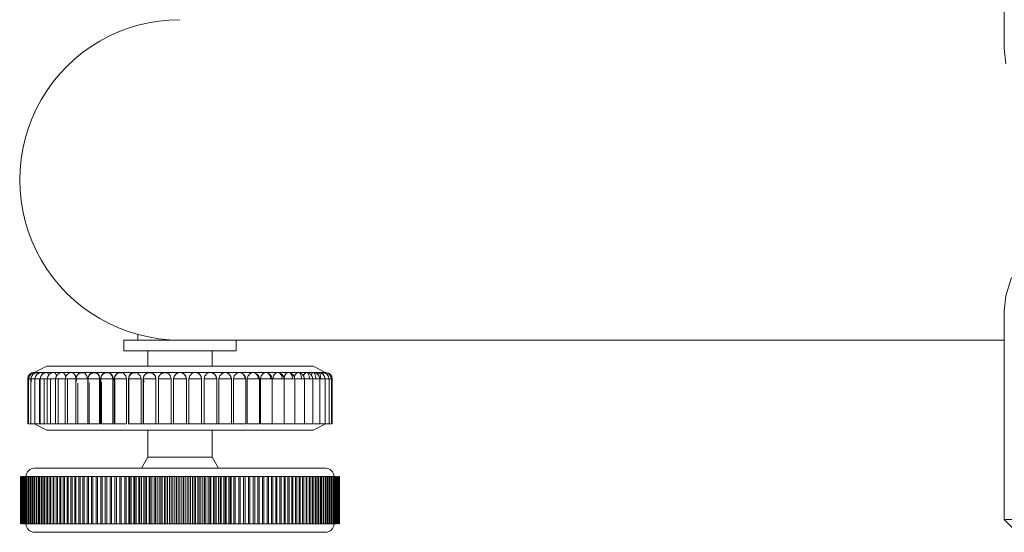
# Model space of a CAD drawing. Header units: millimetres. Extents: x 3925 to 5043, y -86 to 778.
# Tile 82 of 158: x 4605 to 4643, y 213 to 233. Entities that reach past the tile are written whole.
import ezdxf

# ---------------------------------------------------------------- set-up
doc = ezdxf.new("R2010")
doc.units = ezdxf.units.MM
doc.header["$LTSCALE"] = 46.255
doc.layers.add('140-154101-0DXF_CONTINUOUS_LINE', color=7, linetype='CONTINUOUS')

msp = doc.modelspace()

# ---------------------------------------------------------------- linework, layer by layer
at = {"layer": '140-154101-0DXF_CONTINUOUS_LINE', "color": 7, "linetype": 'Continuous', "lineweight": 0}
for p, q in [((4643.2174, 232.3004), (4643.2174, 310.811)), ((4643.2174, 232.3004), (4643.2876, 231.707)), ((4643.2174, 213.9307), (4643.2174, 222.061)), ((4609.436, 221.1524), (4609.436, 220.9307)), ((4608.9017, 220.5057), (4608.9017, 220.9307)), ((4608.9025, 220.9307), (4611.086, 220.9307)), ((4611.0868, 220.9307), (4643.2174, 220.9307)), ((4613.2702, 220.5057), (4613.2702, 220.9307)), ((4608.9025, 220.5057), (4613.2693, 220.5057)), ((4609.836, 220.5057), (4609.836, 219.9158)), ((4612.336, 219.9158), (4612.336, 220.5057)), ((4605.2273, 219.5969), (4605.1954, 219.5597)), ((4605.2079, 219.5283), (4605.2834, 219.6178)), ((4605.3068, 219.6481), (4605.2273, 219.5969)), ((4605.3198, 219.6404), (4605.2376, 219.5758)), ((4605.2781, 219.6349), (4605.2392, 219.6084)), ((4605.2834, 219.6178), (4605.336, 219.6473)), ((4605.2922, 219.5087), (4605.3436, 219.5889)), ((4605.3403, 219.6585), (4605.3103, 219.6487)), ((4605.3583, 219.6554), (4605.3198, 219.6404)), ((4605.4194, 219.6434), (4605.3307, 219.5758)), ((4605.336, 219.6473), (4605.3954, 219.6634)), ((4605.3712, 219.6642), (4605.3403, 219.6585)), ((4605.3414, 219.6487), (4605.4211, 219.6487)), ((4605.3436, 219.5889), (4605.4237, 219.645)), ((4605.3987, 219.6658), (4605.3616, 219.663)), ((4605.3954, 219.6634), (4605.4553, 219.6563)), ((4605.3986, 219.6615), (4605.3985, 219.668)), ((4605.4019, 219.6658), (4605.3985, 219.6659)), ((4605.4064, 219.6646), (4605.44, 219.6655)), ((4605.4297, 219.6658), (4605.4072, 219.6646)), ((4605.43, 219.6684), (4605.4124, 219.6658)), ((4605.4237, 219.645), (4605.5227, 219.6658)), ((4605.4257, 219.6598), (4605.43, 219.6684)), ((4605.4304, 219.6654), (4605.4297, 219.6658)), ((4605.4396, 219.6435), (4605.43, 219.6658)), ((4605.4539, 219.6658), (4605.43, 219.6658)), ((4605.4346, 219.6487), (4605.5863, 219.6487)), ((4605.8985, 219.9158), (4605.4542, 219.6936)), ((4605.5228, 219.6658), (4605.5003, 219.6646)), ((4605.5226, 219.6658), (4605.5231, 219.6681)), ((4605.5235, 219.6654), (4605.5228, 219.6658)), ((4605.6768, 219.6658), (4605.5244, 219.6657)), ((4605.6769, 219.6658), (4605.6544, 219.6646)), ((4605.6776, 219.6654), (4605.6769, 219.6658)), ((4605.6807, 219.6655), (4605.8126, 219.6658)), ((4605.8126, 219.6658), (4605.8902, 219.6658)), ((4605.8902, 219.6658), (4605.8677, 219.6646)), ((4605.891, 219.6654), (4605.8902, 219.6658)), ((4616.2735, 219.9158), (4605.8985, 219.9158)), ((4605.8999, 219.6658), (4605.9158, 219.6579)), ((4605.8999, 219.6658), (4606.1604, 219.6658)), ((4606.1605, 219.6658), (4606.138, 219.6646)), ((4606.1612, 219.6654), (4606.1605, 219.6658)), ((4606.1713, 219.6648), (4606.2627, 219.6658)), ((4606.2627, 219.6658), (4606.4847, 219.6658)), ((4606.4847, 219.6658), (4606.4622, 219.6646)), ((4606.4855, 219.6654), (4606.4847, 219.6658)), ((4606.5002, 219.6643), (4606.6092, 219.6658)), ((4606.6092, 219.6658), (4607.2405, 219.6658)), ((4606.88, 219.6638), (4606.953, 219.6241)), ((4606.953, 219.6241), (4607.0098, 219.5343)), ((4607.0496, 219.5083), (4607.1007, 219.5884)), ((4607.3704, 219.6487), (4607.1915, 219.6487)), ((4607.192, 219.6487), (4607.2098, 219.655)), ((4607.1982, 219.6517), (4607.2802, 219.6658)), ((4607.2099, 219.655), (4607.2058, 219.6529)), ((4607.2213, 219.6612), (4607.2443, 219.6621)), ((4607.228, 219.6599), (4607.2299, 219.6591)), ((4607.2443, 219.6621), (4607.278, 219.6658)), ((4607.2576, 219.6646), (4607.2803, 219.6658)), ((4607.3029, 219.6647), (4607.278, 219.6658)), ((4607.4052, 219.6303), (4607.28, 219.6658)), ((4607.2802, 219.6658), (4607.3267, 219.6613)), ((4607.3283, 219.6573), (4607.2946, 219.6658)), ((4607.6986, 219.6658), (4607.2946, 219.6658)), ((4607.3267, 219.6613), (4607.3704, 219.6487)), ((4607.3924, 219.6164), (4607.3707, 219.6348)), ((4607.4137, 219.5923), (4607.3924, 219.6164)), ((4607.4341, 219.5607), (4607.4137, 219.5923)), ((4607.5128, 219.5098), (4607.5654, 219.5906)), ((4607.5721, 219.5972), (4607.515, 219.5151)), ((4607.6331, 219.6404), (4607.5509, 219.5758)), ((4607.6539, 219.6488), (4607.5721, 219.5972)), ((4607.6677, 219.6542), (4607.6331, 219.6404)), ((4607.6704, 219.6544), (4607.6539, 219.6488)), ((4607.6547, 219.6487), (4607.8331, 219.6487)), ((4607.7419, 219.6657), (4607.6605, 219.6487)), ((4607.6643, 219.6413), (4607.6986, 219.6658)), ((4607.6677, 219.6542), (4607.7453, 219.6657)), ((4607.7122, 219.6639), (4607.6677, 219.6542)), ((4607.6779, 219.657), (4607.7419, 219.6657)), ((4607.7023, 219.6624), (4607.6779, 219.657)), ((4607.7052, 219.6622), (4607.6816, 219.6614)), ((4607.6894, 219.6587), (4607.6865, 219.6589)), ((4607.743, 219.6658), (4607.7023, 219.6624)), ((4607.7393, 219.6658), (4607.7052, 219.6622)), ((4607.743, 219.6658), (4607.7205, 219.6646)), ((4607.7429, 219.6658), (4608.196, 219.6658)), ((4607.7437, 219.6654), (4607.743, 219.6658)), ((4607.7516, 219.6656), (4607.743, 219.6658)), ((4607.747, 219.6647), (4607.7918, 219.6609)), ((4607.7946, 219.6604), (4607.7471, 219.6657)), ((4607.8028, 219.6547), (4607.781, 219.6613)), ((4607.7918, 219.6609), (4607.8331, 219.6487)), ((4607.8332, 219.6489), (4607.7946, 219.6604)), ((4608.0121, 219.5098), (4608.0648, 219.5907)), ((4608.1733, 219.6561), (4608.1229, 219.6355)), ((4608.1928, 219.6608), (4608.1515, 219.6487)), ((4608.3324, 219.6487), (4608.1515, 219.6487)), ((4608.1677, 219.6537), (4608.167, 219.6534)), ((4608.1743, 219.6562), (4608.2484, 219.6657)), ((4608.1743, 219.6558), (4608.1817, 219.6579)), ((4608.2464, 219.6657), (4608.1928, 219.6608)), ((4608.1928, 219.6608), (4608.2464, 219.6655)), ((4608.2195, 219.6646), (4608.2422, 219.6658)), ((4608.5838, 219.6658), (4608.2421, 219.6658)), ((4608.2622, 219.6639), (4608.2449, 219.6657)), ((4608.2484, 219.6657), (4608.2921, 219.6607)), ((4608.3763, 219.613), (4608.2856, 219.6609)), ((4608.2921, 219.6607), (4608.3324, 219.6487)), ((4608.295, 219.6587), (4608.3248, 219.6482)), ((4608.4391, 219.5252), (4608.3763, 219.613)), ((4608.632, 219.6218), (4608.5537, 219.5337)), ((4608.7591, 219.6655), (4608.5838, 219.6658)), ((4608.7401, 219.6636), (4608.632, 219.6218)), ((4608.7679, 219.6653), (4608.6901, 219.6487)), ((4608.6901, 219.6487), (4608.8628, 219.6487)), ((4608.7273, 219.6609), (4608.741, 219.6638)), ((4608.741, 219.6638), (4608.7464, 219.6654)), ((4608.797, 219.6658), (4608.7461, 219.6658)), ((4608.8854, 219.6335), (4608.7696, 219.6657)), ((4608.8003, 219.6657), (4608.7993, 219.6658)), ((4608.9729, 219.5391), (4608.8854, 219.6335)), ((4608.9554, 219.6658), (4609.7098, 219.6658)), ((4609.1637, 219.6236), (4609.1175, 219.5599)), ((4609.1736, 219.6121), (4609.199, 219.6296)), ((4609.187, 219.6213), (4609.2136, 219.635)), ((4609.2447, 219.6513), (4609.2702, 219.6589)), ((4609.3275, 219.6657), (4609.2452, 219.6487)), ((4609.2452, 219.6487), (4609.4186, 219.6487)), ((4609.2523, 219.6537), (4609.3275, 219.6657)), ((4609.266, 219.6577), (4609.2523, 219.6537)), ((4609.2959, 219.6636), (4609.266, 219.6578)), ((4609.3018, 219.6658), (4609.3024, 219.6656)), ((4609.3231, 219.6656), (4609.3545, 219.6656)), ((4609.4453, 219.6336), (4609.3284, 219.6658)), ((4609.3551, 219.6658), (4609.3545, 219.6656)), ((4609.4181, 219.6489), (4609.4186, 219.6487)), ((4609.5369, 219.5383), (4609.4453, 219.6336)), ((4609.7167, 219.582), (4609.6587, 219.4668)), ((4609.6943, 219.5519), (4609.7417, 219.606)), ((4609.7098, 219.6658), (4609.9115, 219.667)), ((4609.7415, 219.6063), (4609.7167, 219.582)), ((4609.8324, 219.655), (4609.7756, 219.6284)), ((4609.8237, 219.6486), (4609.9941, 219.6486)), ((4609.9031, 219.6665), (4609.8324, 219.655)), ((4609.8598, 219.6619), (4609.8627, 219.6624)), ((4609.9035, 219.6658), (4609.8627, 219.6624)), ((4609.9544, 219.6605), (4609.9006, 219.6648)), ((4609.9115, 219.667), (4609.9031, 219.6665)), ((4609.9034, 219.6658), (4611.0616, 219.6658)), ((4609.9035, 219.6658), (4609.9796, 219.6539)), ((4609.9046, 219.6655), (4609.9035, 219.6658)), ((4609.9355, 219.6637), (4609.9035, 219.6658)), ((4609.9909, 219.6499), (4609.9544, 219.6605)), ((4610.0586, 219.6094), (4609.9619, 219.6584)), ((4609.9796, 219.6539), (4610.0245, 219.6327)), ((4609.9941, 219.6486), (4609.9818, 219.6486)), ((4609.9941, 219.6486), (4609.9909, 219.6499)), ((4610.0245, 219.6327), (4610.1144, 219.5404)), ((4610.1252, 219.5233), (4610.0586, 219.6094)), ((4610.2836, 219.5524), (4610.3293, 219.6049)), ((4610.3957, 219.6464), (4610.3635, 219.6296)), ((4610.4294, 219.6577), (4610.3957, 219.6464)), ((4610.4914, 219.6658), (4610.408, 219.6485)), ((4610.408, 219.6485), (4610.5826, 219.6485)), ((4610.436, 219.6595), (4610.435, 219.6593)), ((4610.4915, 219.6658), (4610.436, 219.6595)), ((4610.4549, 219.6631), (4610.4404, 219.6602)), ((4610.4915, 219.6658), (4610.4652, 219.6643)), ((4610.4867, 219.6643), (4610.4915, 219.6658)), ((4610.5351, 219.6619), (4610.4915, 219.6658)), ((4610.5408, 219.6608), (4610.4915, 219.6658)), ((4610.5826, 219.6485), (4610.5351, 219.6619)), ((4610.6504, 219.6083), (4610.5535, 219.6578)), ((4611.0616, 219.6658), (4610.9467, 219.6233)), ((4611.1115, 219.665), (4611.3007, 219.6658)), ((4611.2256, 219.6231), (4611.1115, 219.665)), ((4611.3064, 219.5337), (4611.2256, 219.6231)), ((4611.3007, 219.6658), (4616.7735, 219.6658)), ((4611.559, 219.6341), (4611.6805, 219.6658)), ((4611.8022, 219.6336), (4611.6805, 219.6658)), ((4612.1487, 219.634), (4612.2685, 219.6658)), ((4612.388, 219.6336), (4612.2685, 219.6658)), ((4612.7244, 219.6324), (4612.8435, 219.6658)), ((4612.9596, 219.6336), (4612.8435, 219.6658)), ((4613.2847, 219.6324), (4613.3993, 219.6658)), ((4613.5107, 219.6336), (4613.3993, 219.6658)), ((4613.821, 219.6324), (4613.9297, 219.6658)), ((4614.0351, 219.6336), (4613.9297, 219.6658)), ((4614.3272, 219.6324), (4614.429, 219.6658)), ((4614.5273, 219.6336), (4614.429, 219.6658)), ((4614.6028, 219.5383), (4614.5273, 219.6336)), ((4614.798, 219.6324), (4614.8916, 219.6658)), ((4614.9818, 219.6336), (4614.8916, 219.6658)), ((4615.0507, 219.5383), (4614.9818, 219.6336)), ((4615.2281, 219.6324), (4615.3126, 219.6658)), ((4615.3936, 219.6336), (4615.3126, 219.6658)), ((4615.4553, 219.5383), (4615.3936, 219.6336)), ((4615.6128, 219.6324), (4615.6872, 219.6658)), ((4615.7582, 219.6336), (4615.6872, 219.6658)), ((4615.9011, 219.5434), (4615.9479, 219.6324)), ((4615.9479, 219.6324), (4616.0115, 219.6658)), ((4616.0716, 219.6336), (4616.0115, 219.6658)), ((4616.1168, 219.5383), (4616.0716, 219.6336)), ((4616.2015, 219.5672), (4616.2297, 219.6324)), ((4616.2297, 219.6324), (4616.2817, 219.6658)), ((4616.7084, 219.6983), (4616.2735, 219.9158)), ((4616.3304, 219.6336), (4616.2817, 219.6658)), ((4616.4429, 219.596), (4616.4552, 219.6324)), ((4616.4552, 219.6324), (4616.4951, 219.6658)), ((4616.5324, 219.6324), (4616.4951, 219.6658)), ((4616.6268, 219.6385), (4616.6492, 219.6658)), ((4616.6733, 219.6336), (4616.6492, 219.6658)), ((4616.6852, 219.5671), (4616.6733, 219.6336)), ((4616.7326, 219.6434), (4616.7423, 219.6658)), ((4616.754, 219.6324), (4616.7423, 219.6658)), ((4605.1501, 219.4158), (4605.1485, 219.4158)), ((4605.1485, 219.4158), (4605.1485, 217.6658)), ((4605.171, 219.5159), (4605.1501, 219.4158)), ((4605.1954, 219.5597), (4605.171, 219.5159)), ((4605.1813, 219.4158), (4605.1796, 219.4158)), ((4605.1796, 219.4158), (4605.1796, 217.6658)), ((4605.1813, 219.4158), (4605.2079, 219.5283)), ((4605.2728, 219.4158), (4605.1813, 219.4158)), ((4605.1987, 219.3527), (4605.1813, 219.4158)), ((4605.2376, 219.5758), (4605.1835, 219.4596)), ((4605.2744, 219.4158), (4605.2727, 219.4158)), ((4605.2727, 219.4158), (4605.2727, 217.6658)), ((4605.2744, 219.4158), (4605.2922, 219.5087)), ((4605.4268, 219.4158), (4605.2744, 219.4158)), ((4605.2852, 219.3766), (4605.2744, 219.4158)), ((4605.3307, 219.5758), (4605.2766, 219.4596)), ((4605.2766, 219.4596), (4605.2914, 219.3209)), ((4605.4346, 219.4158), (4605.4268, 219.4158)), ((4605.4268, 219.4158), (4605.4268, 217.6658)), ((4605.6088, 219.4158), (4605.4346, 219.4158)), ((4605.6048, 217.6658), (4605.6048, 219.4158)), ((4605.6597, 219.4158), (4605.6402, 219.4158)), ((4605.6402, 219.4158), (4605.6402, 217.6658)), ((4605.8799, 219.4158), (4605.6597, 219.4158)), ((4605.7935, 217.6658), (4605.7935, 219.4158)), ((4605.9266, 219.4158), (4605.9104, 219.4158)), ((4605.9104, 219.4158), (4605.9104, 217.6658)), ((4606.2347, 219.4158), (4605.9266, 219.4158)), ((4606.0402, 217.6658), (4606.0402, 219.4158)), ((4606.2478, 219.4158), (4606.2347, 219.4158)), ((4606.2347, 219.4158), (4606.2347, 217.6658)), ((4606.6093, 219.4158), (4606.2478, 219.4158)), ((4606.3422, 217.6658), (4606.3422, 219.4158)), ((4606.6197, 219.4158), (4606.6093, 219.4158)), ((4606.6093, 219.4158), (4606.6093, 217.6658)), ((4606.6197, 219.4158), (4607.0303, 219.4158)), ((4606.6961, 217.6658), (4606.6961, 219.4158)), ((4607.0098, 219.5343), (4607.0307, 219.4158)), ((4607.0303, 219.4158), (4607.0319, 219.4158)), ((4607.0303, 219.4158), (4607.0303, 217.6658)), ((4607.0627, 219.539), (4607.0319, 219.4445)), ((4607.0319, 219.4445), (4607.0483, 219.3225)), ((4607.0319, 219.4158), (4607.4697, 219.4158)), ((4607.032, 219.4158), (4607.0496, 219.5083)), ((4607.062, 219.5375), (4607.0341, 219.4699)), ((4607.0982, 219.249), (4607.0982, 217.6658)), ((4607.4697, 219.4158), (4607.4647, 219.4725)), ((4607.4946, 219.4158), (4607.4929, 219.4158)), ((4607.4929, 219.4158), (4607.4929, 217.6658)), ((4607.515, 219.5151), (4607.4946, 219.4158)), ((4607.4946, 219.4158), (4607.5128, 219.5098)), ((4607.9484, 219.4158), (4607.4946, 219.4158)), ((4607.5096, 219.3616), (4607.4946, 219.4158)), ((4607.5509, 219.5758), (4607.4968, 219.4596)), ((4607.4968, 219.4596), (4607.5116, 219.321)), ((4607.5439, 217.6658), (4607.5439, 219.2694)), ((4607.9431, 219.4715), (4607.9298, 219.5188)), ((4607.9484, 219.4158), (4607.9431, 219.4715)), ((4607.9484, 217.6658), (4607.9484, 219.4158)), ((4607.9922, 219.4203), (4607.994, 219.393)), ((4607.9922, 219.4158), (4607.9939, 219.4158)), ((4607.9922, 219.4158), (4607.9922, 217.6658)), ((4607.9939, 219.4158), (4608.0121, 219.5098)), ((4607.9939, 219.4158), (4608.4615, 219.4158)), ((4607.994, 219.393), (4607.999, 219.3575)), ((4607.999, 219.3575), (4608.0091, 219.3239)), ((4608.0519, 219.5779), (4608.0283, 219.5455)), ((4608.0285, 219.2905), (4608.0285, 217.6658)), ((4608.4615, 219.4158), (4608.4391, 219.5252)), ((4608.4659, 219.5142), (4608.4394, 219.563)), ((4608.4615, 219.4158), (4608.4615, 217.6658)), ((4608.5243, 219.4158), (4608.5226, 219.4158)), ((4608.5226, 219.4158), (4608.5226, 217.6658)), ((4608.5537, 219.5337), (4608.5243, 219.4158)), ((4609.0033, 219.4158), (4608.5243, 219.4158)), ((4608.5465, 217.6658), (4608.5465, 219.4158)), ((4609.0033, 219.4158), (4608.9729, 219.5391)), ((4609.0033, 217.6658), (4609.0033, 219.4158)), ((4609.0784, 219.4158), (4609.089, 219.4875)), ((4609.0801, 219.4158), (4609.0784, 219.4158)), ((4609.0784, 219.4158), (4609.0784, 217.6658)), ((4609.0903, 219.4902), (4609.0801, 219.4158)), ((4609.5679, 219.4158), (4609.0801, 219.4158)), ((4609.1175, 219.5599), (4609.0903, 219.4902)), ((4609.0924, 217.6658), (4609.0924, 219.4158)), ((4609.5679, 219.4158), (4609.5369, 219.5383)), ((4609.5679, 217.6658), (4609.5679, 219.4158)), ((4609.6587, 219.4668), (4609.6534, 219.4158)), ((4610.1491, 219.4158), (4609.6534, 219.4158)), ((4609.6534, 219.4158), (4609.6534, 217.6658)), ((4609.6541, 219.4158), (4609.6645, 219.4871)), ((4609.69, 219.2866), (4609.6541, 219.4158)), ((4609.6601, 217.6658), (4609.6601, 219.3802)), ((4609.6645, 219.4871), (4609.6943, 219.5519)), ((4610.1144, 219.5404), (4610.1468, 219.415)), ((4610.1491, 219.4158), (4610.1252, 219.5233)), ((4610.1491, 217.6658), (4610.1491, 219.4158)), ((4610.2414, 219.4158), (4610.7407, 219.4158)), ((4610.2434, 218.8437), (4610.2414, 219.4158)), ((4610.2414, 219.4158), (4610.2414, 217.6658)), ((4610.2434, 219.4158), (4610.2538, 219.4874)), ((4610.2538, 219.4874), (4610.2836, 219.5524)), ((4610.7407, 219.4158), (4610.7407, 217.6658)), ((4611.336, 219.4158), (4610.8359, 219.4158)), ((4610.8359, 217.6658), (4610.8359, 219.4158)), ((4611.336, 219.4158), (4611.3064, 219.5337)), ((4611.336, 217.6658), (4611.336, 219.4158)), ((4611.4313, 219.4158), (4611.9305, 219.4158)), ((4611.4313, 217.6658), (4611.4313, 219.4158)), ((4611.9285, 219.4158), (4611.9285, 217.6658)), ((4611.9305, 219.4158), (4611.9305, 217.6658)), ((4612.0228, 219.4158), (4612.5185, 219.4158)), ((4612.0228, 217.6658), (4612.0228, 219.4158)), ((4612.5185, 219.4158), (4612.5185, 217.6658)), ((4612.604, 219.4158), (4613.0935, 219.4158)), ((4612.604, 217.6658), (4612.604, 219.4158)), ((4613.0935, 219.4158), (4613.0935, 217.6658)), ((4613.1687, 219.4158), (4613.6493, 219.4158)), ((4613.1687, 217.6658), (4613.1687, 219.4158)), ((4613.6493, 219.4158), (4613.6493, 217.6658)), ((4613.7105, 219.4158), (4614.1797, 219.4158)), ((4613.7105, 217.6658), (4613.7105, 219.4158)), ((4614.1797, 219.4158), (4614.1797, 217.6658)), ((4614.2235, 219.4158), (4614.679, 219.4158)), ((4614.2235, 217.6658), (4614.2235, 219.4158)), ((4614.628, 219.4158), (4614.6028, 219.5383)), ((4614.679, 219.4158), (4614.679, 217.6658)), ((4614.7022, 219.4158), (4616.2615, 219.4158)), ((4615.0737, 219.4158), (4615.0507, 219.5383)), ((4615.1417, 219.4158), (4615.1417, 217.6658)), ((4615.4758, 219.4158), (4615.4553, 219.5383)), ((4615.5626, 219.4158), (4615.5626, 217.6658)), ((4615.9373, 219.4158), (4615.9373, 217.6658)), ((4616.1317, 219.4158), (4616.1168, 219.5383)), ((4616.2615, 219.4158), (4616.2615, 217.6658)), ((4616.2918, 219.4158), (4616.5318, 219.4158)), ((4616.5318, 219.4158), (4616.5318, 217.6658)), ((4616.5671, 219.4158), (4616.9923, 219.4158)), ((4616.7451, 219.4158), (4616.7451, 217.6658)), ((4616.8992, 219.4158), (4616.8992, 217.6658)), ((4616.9923, 219.4158), (4616.9923, 217.6658)), ((4617.0235, 219.4158), (4617.0235, 217.6658)), ((4610.2434, 217.6658), (4610.2434, 218.8437)), ((4605.1796, 217.6658), (4605.873, 217.6658)), ((4605.9104, 217.6658), (4607.4697, 217.6658)), ((4607.4929, 217.6658), (4607.9484, 217.6658)), ((4607.9922, 217.6658), (4609.0033, 217.6658)), ((4609.0784, 217.6658), (4613.6493, 217.6658)), ((4613.7105, 217.6658), (4614.1797, 217.6658)), ((4614.2235, 217.6658), (4614.679, 217.6658)), ((4614.7022, 217.6658), (4616.2615, 217.6658)), ((4616.2989, 217.6658), (4616.5318, 217.6658)), ((4616.5671, 217.6658), (4616.9923, 217.6658)), ((4605.8985, 217.4158), (4605.4487, 217.6407)), ((4605.8985, 217.4158), (4616.2735, 217.4158)), ((4609.836, 217.4158), (4609.836, 216.3637)), ((4612.336, 216.3637), (4612.336, 217.4158)), ((4616.7233, 217.6407), (4616.2735, 217.4158)), ((4609.836, 216.3637), (4609.586, 215.9307)), ((4612.336, 216.3637), (4609.836, 216.3637)), ((4612.586, 215.9307), (4612.336, 216.3637)), ((4616.761, 215.9307), (4605.411, 215.9307)), ((4604.8699, 215.6057), (4604.8637, 215.6057)), ((4604.8637, 213.7557), (4604.8637, 215.6057)), ((4604.8948, 215.6057), (4604.8865, 215.6057)), ((4604.8865, 213.7557), (4604.8865, 215.6057)), ((4604.8948, 213.7557), (4604.8948, 215.6057)), ((4604.9264, 215.6057), (4604.9161, 215.6057)), ((4604.9161, 213.7557), (4604.9161, 215.6057)), ((4604.9264, 213.7557), (4604.9264, 215.6057)), ((4604.9525, 215.6057), (4605.5613, 215.6057)), ((4604.9525, 213.7557), (4604.9525, 215.6057)), ((4604.9649, 213.7557), (4604.9649, 215.6057)), ((4604.9955, 213.7557), (4604.9955, 215.6057)), ((4605.01, 213.7557), (4605.01, 215.6057)), ((4605.0453, 213.7557), (4605.0453, 215.6057)), ((4605.0617, 213.7557), (4605.0617, 215.6057)), ((4605.1016, 213.7557), (4605.1016, 215.6057)), ((4605.12, 213.7557), (4605.12, 215.6057)), ((4605.1645, 213.7557), (4605.1645, 215.6057)), ((4605.1849, 213.7557), (4605.1849, 215.6057)), ((4605.2338, 213.7557), (4605.2338, 215.6057)), ((4605.2562, 213.7557), (4605.2562, 215.6057)), ((4605.3096, 213.7557), (4605.3096, 215.6057)), ((4605.3339, 213.7557), (4605.3339, 215.6057)), ((4605.3916, 213.7557), (4605.3916, 215.6057)), ((4605.4178, 213.7557), (4605.4178, 215.6057)), ((4605.4799, 213.7557), (4605.4799, 215.6057)), ((4605.508, 213.7557), (4605.508, 215.6057)), ((4605.5744, 215.6057), (4605.6517, 215.6057)), ((4605.5744, 213.7557), (4605.5744, 215.6057)), ((4605.6044, 213.7557), (4605.6044, 215.6057)), ((4605.6748, 215.6057), (4616.4657, 215.6057)), ((4605.6748, 213.7557), (4605.6748, 215.6057)), ((4605.7062, 213.7557), (4605.7062, 215.6057)), ((4605.7812, 213.7557), (4605.7812, 215.6057)), ((4605.8147, 213.7557), (4605.8147, 215.6057)), ((4605.8934, 213.7557), (4605.8934, 215.6057)), ((4605.9286, 213.7557), (4605.9286, 215.6057)), ((4606.0112, 213.7557), (4606.0112, 215.6057)), ((4606.0481, 213.7557), (4606.0481, 215.6057)), ((4606.1346, 213.7557), (4606.1346, 215.6057)), ((4606.1732, 213.7557), (4606.1732, 215.6057)), ((4606.2634, 213.7557), (4606.2634, 215.6057)), ((4606.3036, 213.7557), (4606.3036, 215.6057)), ((4606.3975, 213.7557), (4606.3975, 215.6057)), ((4606.4393, 213.7557), (4606.4393, 215.6057)), ((4606.5367, 213.7557), (4606.5367, 215.6057)), ((4606.58, 213.7557), (4606.58, 215.6057)), ((4606.6809, 213.7557), (4606.6809, 215.6057)), ((4606.7257, 213.7557), (4606.7257, 215.6057)), ((4606.8299, 213.7557), (4606.8299, 215.6057)), ((4606.8761, 213.7557), (4606.8761, 215.6057)), ((4606.9835, 213.7557), (4606.9835, 215.6057)), ((4607.0311, 213.7557), (4607.0311, 215.6057)), ((4607.1417, 213.7557), (4607.1417, 215.6057)), ((4607.1906, 213.7557), (4607.1906, 215.6057)), ((4607.3041, 213.7557), (4607.3041, 215.6057)), ((4607.3544, 213.7557), (4607.3544, 215.6057)), ((4607.4707, 213.7557), (4607.4707, 215.6057)), ((4607.5222, 213.7557), (4607.5222, 215.6057)), ((4607.6413, 213.7557), (4607.6413, 215.6057)), ((4607.6939, 213.7557), (4607.6939, 215.6057)), ((4607.8156, 213.7557), (4607.8156, 215.6057)), ((4607.8693, 213.7557), (4607.8693, 215.6057)), ((4607.9935, 213.7557), (4607.9935, 215.6057)), ((4608.0482, 213.7557), (4608.0482, 215.6057)), ((4608.1747, 213.7557), (4608.1747, 215.6057)), ((4608.2305, 213.7557), (4608.2305, 215.6057)), ((4608.3592, 213.7557), (4608.3592, 215.6057)), ((4608.4159, 213.7557), (4608.4159, 215.6057)), ((4608.5466, 213.7557), (4608.5466, 215.6057)), ((4608.6042, 213.7557), (4608.6042, 215.6057)), ((4608.7368, 213.7557), (4608.7368, 215.6057)), ((4608.7952, 213.7557), (4608.7952, 215.6057)), ((4608.9296, 213.7557), (4608.9296, 215.6057)), ((4608.9887, 213.7557), (4608.9887, 215.6057)), ((4609.0972, 213.7557), (4609.0972, 215.6057)), ((4609.1248, 213.7557), (4609.1248, 215.6057)), ((4609.1845, 213.7557), (4609.1845, 215.6057)), ((4609.2898, 213.7557), (4609.2898, 215.6057)), ((4609.322, 213.7557), (4609.322, 215.6057)), ((4609.3824, 213.7557), (4609.3824, 215.6057)), ((4609.4844, 213.7557), (4609.4844, 215.6057)), ((4609.5212, 213.7557), (4609.5212, 215.6057)), ((4609.5821, 213.7557), (4609.5821, 215.6057)), ((4609.6807, 213.7557), (4609.6807, 215.6057)), ((4609.7222, 213.7557), (4609.7222, 215.6057)), ((4609.7835, 213.7557), (4609.7835, 215.6057)), ((4609.8786, 213.7557), (4609.8786, 215.6057)), ((4609.9246, 213.7557), (4609.9246, 215.6057)), ((4609.9864, 213.7557), (4609.9864, 215.6057)), ((4610.0778, 213.7557), (4610.0778, 215.6057)), ((4610.1283, 213.7557), (4610.1283, 215.6057)), ((4610.1904, 213.7557), (4610.1904, 215.6057)), ((4610.2781, 213.7557), (4610.2781, 215.6057)), ((4610.333, 213.7557), (4610.333, 215.6057)), ((4610.3954, 213.7557), (4610.3954, 215.6057)), ((4610.4793, 213.7557), (4610.4793, 215.6057)), ((4610.5385, 213.7557), (4610.5385, 215.6057)), ((4610.6011, 215.6057), (4610.6011, 213.7557)), ((4610.6812, 215.6057), (4610.6812, 213.7557)), ((4610.7447, 213.7557), (4610.7447, 215.6057)), ((4610.8074, 213.7557), (4610.8074, 215.6057)), ((4610.8834, 213.7557), (4610.8834, 215.6057)), ((4610.9513, 213.7557), (4610.9513, 215.6057)), ((4611.0141, 213.7557), (4611.0141, 215.6057)), ((4611.086, 213.7557), (4611.086, 215.6057)), ((4611.1578, 213.7557), (4611.1578, 215.6057)), ((4611.2206, 213.7557), (4611.2206, 215.6057)), ((4611.2885, 213.7557), (4611.2885, 215.6057)), ((4611.3645, 213.7557), (4611.3645, 215.6057)), ((4611.4272, 213.7557), (4611.4272, 215.6057)), ((4611.4908, 213.7557), (4611.4908, 215.6057)), ((4611.5708, 213.7557), (4611.5708, 215.6057)), ((4611.6334, 213.7557), (4611.6334, 215.6057)), ((4611.6926, 213.7557), (4611.6926, 215.6057)), ((4611.7765, 213.7557), (4611.7765, 215.6057)), ((4611.8389, 213.7557), (4611.8389, 215.6057)), ((4611.8938, 213.7557), (4611.8938, 215.6057)), ((4611.9815, 213.7557), (4611.9815, 215.6057)), ((4612.0437, 213.7557), (4612.0437, 215.6057)), ((4612.0941, 213.7557), (4612.0941, 215.6057)), ((4612.1856, 213.7557), (4612.1856, 215.6057)), ((4612.2473, 213.7557), (4612.2473, 215.6057)), ((4612.2933, 213.7557), (4612.2933, 215.6057)), ((4612.3884, 213.7557), (4612.3884, 215.6057)), ((4612.4498, 213.7557), (4612.4498, 215.6057)), ((4612.4912, 213.7557), (4612.4912, 215.6057)), ((4612.5898, 213.7557), (4612.5898, 215.6057)), ((4612.6507, 213.7557), (4612.6507, 215.6057)), ((4612.6875, 213.7557), (4612.6875, 215.6057)), ((4612.7895, 213.7557), (4612.7895, 215.6057)), ((4612.8499, 213.7557), (4612.8499, 215.6057)), ((4612.8821, 213.7557), (4612.8821, 215.6057)), ((4612.9874, 213.7557), (4612.9874, 215.6057)), ((4613.0472, 213.7557), (4613.0472, 215.6057)), ((4613.0747, 213.7557), (4613.0747, 215.6057)), ((4613.1832, 213.7557), (4613.1832, 215.6057)), ((4613.2423, 213.7557), (4613.2423, 215.6057)), ((4613.3767, 213.7557), (4613.3767, 215.6057)), ((4613.4351, 213.7557), (4613.4351, 215.6057)), ((4613.5678, 213.7557), (4613.5678, 215.6057)), ((4613.6253, 213.7557), (4613.6253, 215.6057)), ((4613.7561, 213.7557), (4613.7561, 215.6057)), ((4613.8127, 213.7557), (4613.8127, 215.6057)), ((4613.9414, 213.7557), (4613.9414, 215.6057)), ((4613.9972, 213.7557), (4613.9972, 215.6057)), ((4614.1237, 213.7557), (4614.1237, 215.6057)), ((4614.1784, 213.7557), (4614.1784, 215.6057)), ((4614.3026, 213.7557), (4614.3026, 215.6057)), ((4614.3563, 213.7557), (4614.3563, 215.6057)), ((4614.478, 213.7557), (4614.478, 215.6057)), ((4614.5306, 213.7557), (4614.5306, 215.6057)), ((4614.6498, 213.7557), (4614.6498, 215.6057)), ((4614.7012, 213.7557), (4614.7012, 215.6057)), ((4614.8176, 213.7557), (4614.8176, 215.6057)), ((4614.8678, 213.7557), (4614.8678, 215.6057)), ((4614.9813, 213.7557), (4614.9813, 215.6057)), ((4615.0302, 213.7557), (4615.0302, 215.6057)), ((4615.1408, 213.7557), (4615.1408, 215.6057)), ((4615.1884, 213.7557), (4615.1884, 215.6057)), ((4615.2958, 213.7557), (4615.2958, 215.6057)), ((4615.342, 213.7557), (4615.342, 215.6057)), ((4615.4462, 213.7557), (4615.4462, 215.6057)), ((4615.491, 213.7557), (4615.491, 215.6057)), ((4615.5919, 213.7557), (4615.5919, 215.6057)), ((4615.6352, 213.7557), (4615.6352, 215.6057)), ((4615.7326, 213.7557), (4615.7326, 215.6057)), ((4615.7744, 213.7557), (4615.7744, 215.6057)), ((4615.8683, 213.7557), (4615.8683, 215.6057)), ((4615.9085, 213.7557), (4615.9085, 215.6057)), ((4615.9987, 213.7557), (4615.9987, 215.6057)), ((4616.0373, 213.7557), (4616.0373, 215.6057)), ((4616.1238, 213.7557), (4616.1238, 215.6057)), ((4616.1607, 213.7557), (4616.1607, 215.6057)), ((4616.2433, 213.7557), (4616.2433, 215.6057)), ((4616.2786, 213.7557), (4616.2786, 215.6057)), ((4616.3572, 213.7557), (4616.3572, 215.6057)), ((4616.3907, 213.7557), (4616.3907, 215.6057)), ((4616.4657, 213.7557), (4616.4657, 215.6057)), ((4616.4971, 215.6057), (4616.4663, 215.6057)), ((4616.4971, 213.7557), (4616.4971, 215.6057)), ((4616.5202, 215.6057), (4616.5976, 215.6057)), ((4616.5675, 213.7557), (4616.5675, 215.6057)), ((4616.5976, 213.7557), (4616.5976, 215.6057)), ((4616.6107, 215.6057), (4616.692, 215.6057)), ((4616.6639, 213.7557), (4616.6639, 215.6057)), ((4616.692, 213.7557), (4616.692, 215.6057)), ((4616.6951, 215.6057), (4617.1764, 215.6057)), ((4616.7541, 213.7557), (4616.7541, 215.6057)), ((4616.7803, 213.7557), (4616.7803, 215.6057)), ((4616.8381, 213.7557), (4616.8381, 215.6057)), ((4616.8623, 213.7557), (4616.8623, 215.6057)), ((4616.9157, 213.7557), (4616.9157, 215.6057)), ((4616.9381, 213.7557), (4616.9381, 215.6057)), ((4616.987, 213.7557), (4616.987, 215.6057)), ((4617.0074, 213.7557), (4617.0074, 215.6057)), ((4617.0519, 213.7557), (4617.0519, 215.6057)), ((4617.0703, 213.7557), (4617.0703, 215.6057)), ((4617.1102, 213.7557), (4617.1102, 215.6057)), ((4617.1267, 213.7557), (4617.1267, 215.6057)), ((4617.162, 213.7557), (4617.162, 215.6057)), ((4617.1764, 213.7557), (4617.1764, 215.6057)), ((4617.2194, 215.6057), (4617.2071, 215.6057)), ((4617.2071, 213.7557), (4617.2071, 215.6057)), ((4617.2194, 213.7557), (4617.2194, 215.6057)), ((4617.2558, 215.6057), (4617.2455, 215.6057)), ((4617.2455, 213.7557), (4617.2455, 215.6057)), ((4617.2558, 213.7557), (4617.2558, 215.6057)), ((4617.2854, 215.6057), (4617.2771, 215.6057)), ((4617.2771, 213.7557), (4617.2771, 215.6057)), ((4617.2854, 213.7557), (4617.2854, 215.6057)), ((4617.3083, 215.6057), (4617.302, 215.6057)), ((4617.3083, 213.7557), (4617.3083, 215.6057)), ((4643.2174, 213.9307), (4655.7174, 213.9307)), ((4643.7174, 213.4307), (4643.2174, 213.9307)), ((4604.8637, 213.7557), (4604.8699, 213.7557)), ((4604.8865, 213.7557), (4604.8948, 213.7557)), ((4604.9161, 213.7557), (4604.9264, 213.7557)), ((4604.9525, 213.7557), (4605.5613, 213.7557)), ((4605.5744, 213.7557), (4605.6517, 213.7557)), ((4605.6748, 213.7557), (4605.7056, 213.7557)), ((4605.7062, 213.7557), (4616.4971, 213.7557)), ((4616.5202, 213.7557), (4616.5976, 213.7557)), ((4616.6107, 213.7557), (4616.692, 213.7557)), ((4616.6951, 213.7557), (4617.1764, 213.7557)), ((4617.2071, 213.7557), (4617.2194, 213.7557)), ((4617.2455, 213.7557), (4617.2558, 213.7557)), ((4617.2771, 213.7557), (4617.2854, 213.7557)), ((4617.302, 213.7557), (4617.3083, 213.7557)), ((4605.411, 213.4307), (4616.761, 213.4307))]:
    msp.add_line(p, q, dxfattribs=at)
for points in [[(4643.5061, 223.3744), (4643.2876, 222.6543), (4643.2174, 222.061)], [(4605.2392, 219.6084), (4605.205, 219.5741), (4605.1905, 219.5544)], [(4605.3616, 219.663), (4605.3194, 219.6529), (4605.2781, 219.6349)], [(4605.3987, 219.6658), (4605.3793, 219.665), (4605.3317, 219.6567), (4605.3215, 219.6536)], [(4605.3414, 219.6487), (4605.3734, 219.659), (4605.4064, 219.6646)], [(4605.4156, 219.665), (4605.4249, 219.6653), (4605.4304, 219.6654)], [(4605.4346, 219.6487), (4605.4645, 219.6585), (4605.4954, 219.6642), (4605.5268, 219.6657)], [(4605.5231, 219.6681), (4605.485, 219.6658), (4605.4539, 219.6658)], [(4605.5087, 219.665), (4605.518, 219.6653), (4605.5235, 219.6654)], [(4605.5244, 219.6657), (4605.5487, 219.6354), (4605.5509, 219.6265)], [(4605.6628, 219.665), (4605.6721, 219.6653), (4605.6776, 219.6654)], [(4605.6807, 219.6655), (4605.7145, 219.636), (4605.7281, 219.5988)], [(4605.8761, 219.665), (4605.8854, 219.6653), (4605.891, 219.6654)], [(4605.9158, 219.6579), (4605.9307, 219.6458), (4605.9455, 219.6277), (4605.9593, 219.6039), (4605.9727, 219.5718), (4605.9731, 219.5703)], [(4606.1464, 219.665), (4606.1557, 219.6653), (4606.1612, 219.6654)], [(4606.1713, 219.6648), (4606.2012, 219.6525), (4606.2317, 219.6232), (4606.26, 219.5741), (4606.2705, 219.54)], [(4606.4706, 219.665), (4606.4799, 219.6653), (4606.4855, 219.6654)], [(4606.5002, 219.6643), (4606.5155, 219.6603), (4606.532, 219.6527), (4606.5496, 219.6408), (4606.5679, 219.6235), (4606.5864, 219.5995), (4606.6042, 219.5678), (4606.6199, 219.527)], [(4606.8469, 219.6639), (4606.8369, 219.6646), (4606.8453, 219.665), (4606.8546, 219.6653), (4606.8601, 219.6654), (4606.8594, 219.6658)], [(4606.88, 219.6638), (4606.8731, 219.6649), (4606.8662, 219.6655), (4606.8593, 219.6658)], [(4607.1285, 219.6144), (4607.0994, 219.5882), (4607.062, 219.5375)], [(4607.1775, 219.6437), (4607.1158, 219.604), (4607.0627, 219.539)], [(4607.1007, 219.5884), (4607.1804, 219.6447), (4607.1982, 219.6517)], [(4607.1091, 219.5886), (4607.1094, 219.5906), (4607.1145, 219.6005), (4607.1248, 219.6113), (4607.1285, 219.6144)], [(4607.1285, 219.6144), (4607.1417, 219.6231), (4607.1669, 219.6358), (4607.2011, 219.6487)], [(4607.2011, 219.6487), (4607.2294, 219.6571), (4607.2573, 219.6633), (4607.2802, 219.6658)], [(4607.2183, 219.6575), (4607.2281, 219.6599), (4607.2098, 219.655)], [(4607.2635, 219.6652), (4607.2554, 219.6645), (4607.2887, 219.6652)], [(4607.2887, 219.6652), (4607.2746, 219.6656), (4607.2635, 219.6652)], [(4607.2803, 219.6658), (4607.2794, 219.6653), (4607.2745, 219.6653), (4607.2663, 219.665)], [(4607.3707, 219.6348), (4607.3488, 219.6484), (4607.3283, 219.6573)], [(4607.5654, 219.5906), (4607.6472, 219.6464), (4607.6677, 219.6542)], [(4607.6547, 219.6487), (4607.6704, 219.6544), (4607.6865, 219.6589), (4607.747, 219.6647)], [(4607.7205, 219.6646), (4607.7151, 219.6642), (4607.7024, 219.6624)], [(4607.7122, 219.6637), (4607.8651, 219.632), (4607.9532, 219.5417)], [(4607.7289, 219.665), (4607.7382, 219.6653), (4607.7437, 219.6654)], [(4607.781, 219.6613), (4607.7711, 219.6633), (4607.7559, 219.6652), (4607.7429, 219.6658)], [(4607.8331, 219.6487), (4607.7697, 219.6643), (4607.7516, 219.6656)], [(4607.7908, 219.6609), (4607.7714, 219.6641), (4607.7697, 219.6643)], [(4607.8457, 219.6317), (4607.8237, 219.6452), (4607.8028, 219.6547)], [(4607.8905, 219.5889), (4607.8681, 219.6133), (4607.8457, 219.6317)], [(4607.9298, 219.5188), (4607.9116, 219.5578), (4607.8905, 219.5889)], [(4608.1229, 219.6355), (4608.0831, 219.6086), (4608.0519, 219.5779)], [(4608.0648, 219.5907), (4608.147, 219.6467), (4608.1743, 219.6562)], [(4608.1539, 219.6487), (4608.1677, 219.6537), (4608.1817, 219.6579), (4608.1928, 219.6608)], [(4608.1795, 219.6616), (4608.2034, 219.6623), (4608.237, 219.6658)], [(4608.2234, 219.6651), (4608.2143, 219.6641), (4608.2506, 219.665)], [(4608.2506, 219.665), (4608.2357, 219.6656), (4608.2234, 219.6651)], [(4608.2422, 219.6658), (4608.2413, 219.6653), (4608.2364, 219.6653), (4608.2283, 219.665)], [(4608.2856, 219.6609), (4608.2681, 219.664), (4608.2552, 219.6653), (4608.2421, 219.6658)], [(4608.2422, 219.6658), (4608.2649, 219.6645), (4608.295, 219.6587)], [(4608.3325, 219.6466), (4608.2949, 219.6579), (4608.2622, 219.6639)], [(4608.4394, 219.563), (4608.4073, 219.6012), (4608.37, 219.6289), (4608.3325, 219.6466)], [(4608.5815, 219.5769), (4608.6027, 219.5991), (4608.6209, 219.6144), (4608.6362, 219.6252), (4608.6561, 219.6369), (4608.6856, 219.6501), (4608.7054, 219.6565), (4608.7213, 219.6604), (4608.7727, 219.6658)], [(4608.7466, 219.6656), (4608.7439, 219.6646), (4608.6836, 219.6532)], [(4608.7079, 219.6552), (4608.7247, 219.6601), (4608.7417, 219.6634), (4608.7591, 219.6655)], [(4608.7464, 219.6654), (4608.7468, 219.6656), (4608.9554, 219.6658)], [(4608.7972, 219.6657), (4608.7986, 219.6656), (4608.8047, 219.6637)], [(4608.7993, 219.6658), (4608.8014, 219.6646), (4608.8641, 219.6528)], [(4608.8623, 219.6491), (4608.8138, 219.6634), (4608.8003, 219.6657)], [(4608.8047, 219.6637), (4608.811, 219.6639), (4608.8171, 219.6626), (4608.823, 219.6612)], [(4608.823, 219.6612), (4608.8334, 219.6584), (4608.8435, 219.6554), (4608.8533, 219.6522), (4608.8628, 219.6487)], [(4609.1242, 219.5599), (4609.1422, 219.5825), (4609.1736, 219.6121)], [(4609.2391, 219.6493), (4609.2171, 219.6396), (4609.1867, 219.6217)], [(4609.2393, 219.6488), (4609.2163, 219.6388), (4609.187, 219.6213)], [(4609.199, 219.6296), (4609.223, 219.6424), (4609.2447, 219.6513)], [(4609.2669, 219.6571), (4609.2376, 219.6464), (4609.2101, 219.6319)], [(4609.2136, 219.635), (4609.2371, 219.6468), (4609.2635, 219.6567)], [(4609.2635, 219.6567), (4609.2579, 219.655), (4609.2393, 219.6488)], [(4609.2959, 219.6636), (4609.2809, 219.6611), (4609.266, 219.6577)], [(4609.2667, 219.6583), (4609.2747, 219.6604), (4609.2896, 219.6638)], [(4609.2669, 219.6571), (4609.2876, 219.662), (4609.3077, 219.6648), (4609.3284, 219.6658)], [(4609.2702, 219.6589), (4609.2926, 219.6631), (4609.3098, 219.6648), (4609.3284, 219.6658)], [(4609.2896, 219.6638), (4609.2994, 219.6655), (4609.3018, 219.6658)], [(4609.4178, 219.6492), (4609.3713, 219.6621), (4609.3211, 219.6657), (4609.2959, 219.6636)], [(4609.3028, 219.6649), (4609.3022, 219.6654), (4609.3024, 219.6657), (4609.3045, 219.6656)], [(4609.3045, 219.6656), (4609.3231, 219.6656), (4609.3028, 219.6649)], [(4609.352, 219.6656), (4609.3544, 219.6656), (4609.3591, 219.6641), (4609.3684, 219.6635), (4609.3733, 219.6625), (4609.3792, 219.6611), (4609.3896, 219.6583), (4609.3996, 219.6554), (4609.4092, 219.6521), (4609.4181, 219.6489)], [(4609.3673, 219.6638), (4609.3575, 219.6655), (4609.3551, 219.6658)], [(4609.4192, 219.6487), (4609.3822, 219.6604), (4609.3673, 219.6638)], [(4609.7417, 219.606), (4609.7555, 219.617), (4609.7717, 219.6273)], [(4609.7756, 219.6284), (4609.7667, 219.6225), (4609.7578, 219.6159), (4609.7492, 219.6089)], [(4609.8558, 219.66), (4609.831, 219.6544), (4609.811, 219.6477), (4609.8101, 219.6462), (4609.8237, 219.6486)], [(4609.8323, 219.6506), (4609.8413, 219.6562), (4609.8598, 219.6619)], [(4609.9006, 219.6648), (4609.8836, 219.6639), (4609.8558, 219.66)], [(4609.8627, 219.6624), (4609.8835, 219.6645), (4609.9035, 219.6658)], [(4609.9035, 219.6658), (4609.8861, 219.6648), (4609.8976, 219.6653), (4609.9046, 219.6655)], [(4609.9619, 219.6584), (4609.943, 219.6624), (4609.9235, 219.6648), (4609.9034, 219.6658)], [(4609.9796, 219.6539), (4609.9185, 219.6653), (4609.9035, 219.6658)], [(4609.9627, 219.6585), (4609.9545, 219.6605), (4609.9454, 219.6622), (4609.9355, 219.6637)], [(4610.3635, 219.6296), (4610.3463, 219.6181), (4610.3293, 219.6049)], [(4610.3527, 219.6515), (4610.3754, 219.6639), (4610.3856, 219.6658)], [(4610.3527, 219.6515), (4610.366, 219.6595), (4610.3761, 219.6641), (4610.3997, 219.6429)], [(4610.3997, 219.6429), (4610.398, 219.6354), (4610.3949, 219.6266), (4610.3527, 219.6515)], [(4610.3856, 219.6658), (4610.3914, 219.6648), (4610.3994, 219.656), (4610.3997, 219.6429)], [(4610.4292, 219.6575), (4610.4198, 219.6547), (4610.4112, 219.6517), (4610.4027, 219.6485)], [(4610.4294, 219.6577), (4610.4507, 219.6624), (4610.4719, 219.665), (4610.4913, 219.6658)], [(4610.4915, 219.6658), (4610.4711, 219.6645), (4610.447, 219.6616), (4610.436, 219.6595)], [(4610.4404, 219.6602), (4610.4597, 219.6605), (4610.4867, 219.6643)], [(4610.4915, 219.6658), (4610.4759, 219.6653), (4610.4549, 219.6631)], [(4610.468, 219.6644), (4610.4837, 219.6652), (4610.4915, 219.6658)], [(4610.5535, 219.6578), (4610.5335, 219.6621), (4610.5127, 219.6647), (4610.4913, 219.6658)], [(4610.4915, 219.6658), (4610.5036, 219.6655), (4610.5157, 219.6646), (4610.5408, 219.6608)], [(4610.7407, 219.4158), (4610.7168, 219.5225), (4610.6504, 219.6083)], [(4610.9467, 219.6233), (4610.8656, 219.5338), (4610.836, 219.4158)], [(4611.4313, 219.4158), (4611.4636, 219.5388), (4611.559, 219.6341)], [(4611.9285, 219.4158), (4611.8967, 219.5383), (4611.8022, 219.6336)], [(4612.0228, 219.4158), (4612.0547, 219.5387), (4612.1487, 219.634)], [(4612.5119, 219.4158), (4612.4807, 219.5383), (4612.388, 219.6336)], [(4612.604, 219.4158), (4612.6362, 219.5406), (4612.7244, 219.6324)], [(4613.0796, 219.4158), (4613.0494, 219.5383), (4612.9596, 219.6336)], [(4613.1687, 219.4158), (4613.1997, 219.5406), (4613.2847, 219.6324)], [(4613.6254, 219.4158), (4613.5966, 219.5383), (4613.5107, 219.6336)], [(4613.7105, 219.4158), (4613.7401, 219.5406), (4613.821, 219.6324)], [(4614.1435, 219.4158), (4614.1163, 219.5383), (4614.0351, 219.6336)], [(4614.2235, 219.4158), (4614.2513, 219.5406), (4614.3272, 219.6324)], [(4614.7022, 219.4158), (4614.7279, 219.5406), (4614.798, 219.6324)], [(4615.1412, 219.4158), (4615.1646, 219.5406), (4615.2281, 219.6324)], [(4615.5461, 219.4773), (4615.5566, 219.5406), (4615.6128, 219.6324)], [(4615.8297, 219.4158), (4615.8119, 219.5383), (4615.7582, 219.6336)], [(4616.3784, 219.4158), (4616.3665, 219.5383), (4616.3304, 219.6336)], [(4616.5671, 219.4158), (4616.5581, 219.5405), (4616.5324, 219.6324)], [(4607.4647, 219.4725), (4607.4518, 219.521), (4607.4341, 219.5607)], [(4607.9939, 219.4158), (4607.9933, 219.4158), (4607.9924, 219.4158), (4607.9921, 219.4161)], [(4608.0283, 219.5455), (4608.0118, 219.513), (4608.0013, 219.4832), (4607.996, 219.4581), (4607.9922, 219.4203)], [(4608.4838, 219.3861), (4608.4825, 219.455), (4608.4659, 219.5142)], [(4608.5227, 219.4158), (4608.5349, 219.493), (4608.5579, 219.5437), (4608.5815, 219.5769)], [(4609.089, 219.4875), (4609.107, 219.5317), (4609.1242, 219.5599)]]:
    msp.add_lwpolyline(points, dxfattribs=at)
for centre, radius, start, end in [((4611.086, 227.1807), 6.25, 90.00787, 270.00787), ((4605.3985, 219.4158), 0.25, 90, 180), ((4605.4297, 219.4158), 0.25, 90, 180), ((4605.5228, 219.4158), 0.25, 90, 180), ((4605.6769, 219.4158), 0.25, 90, 180), ((4605.8902, 219.4158), 0.25, 90, 180), ((4606.1605, 219.4158), 0.25, 90, 180), ((4606.4847, 219.4158), 0.25, 90, 180), ((4606.8594, 219.4158), 0.25, 90, 180), ((4607.2803, 219.4158), 0.25, 90, 180), ((4607.743, 219.4158), 0.25, 90, 180), ((4608.2422, 219.4158), 0.25, 90, 180), ((4608.7727, 219.4158), 0.25, 90, 180), ((4609.3284, 219.4158), 0.25, 90, 180), ((4609.9035, 219.4158), 0.25, 131.04892, 180), ((4609.9035, 219.4158), 0.25, 82.63404, 131.04892), ((4610.4915, 219.4158), 0.25, 113.84091, 180), ((4610.4915, 219.4158), 0.25, 90, 113.84091), ((4611.086, 219.4158), 0.25, 0, 180), ((4611.6805, 219.4158), 0.25, 0, 90), ((4612.2684, 219.4158), 0.25, 0, 90), ((4612.8435, 219.4158), 0.25, 0, 90), ((4613.3992, 219.4158), 0.25, 0, 90), ((4613.9297, 219.4158), 0.25, 0, 90), ((4614.429, 219.4158), 0.25, 0, 90), ((4614.8916, 219.4158), 0.25, 0, 90), ((4615.3126, 219.4158), 0.25, 0, 90), ((4615.6872, 219.4158), 0.25, 0, 90), ((4616.0114, 219.4158), 0.25, 0, 90), ((4616.2817, 219.4158), 0.25, 0, 90), ((4616.495, 219.4158), 0.25, 0, 90), ((4616.6491, 219.4158), 0.25, 0, 90), ((4616.7422, 219.4158), 0.25, 0, 90), ((4616.7734, 219.4158), 0.25, 0, 90), ((4605.411, 215.6057), 0.325, 90, 180), ((4616.761, 215.6057), 0.325, 0, 90), ((4605.411, 213.7557), 0.325, 180, 270), ((4616.761, 213.7557), 0.325, 270, 0)]:
    msp.add_arc(centre, radius, start, end, dxfattribs=at)

doc.saveas('drawing.dxf')
